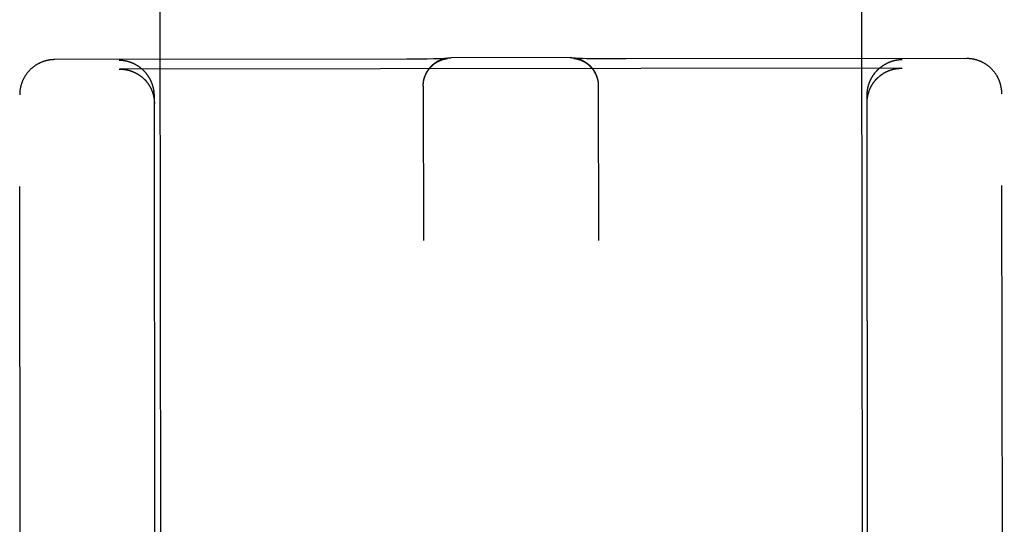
# Model space of a CAD drawing. Header units: inches. Extents: x 0 to 330, y 0 to 213.
# Tile 18 of 56: x 110.506 to 111.383, y 70.497 to 70.946. Entities that reach past the tile are written whole.
import ezdxf

# ---------------------------------------------------------------- set-up
doc = ezdxf.new("R2010")
doc.units = ezdxf.units.IN
doc.header["$LTSCALE"] = 18.135776
doc.header["$MEASUREMENT"] = 0
doc.linetypes.add('HIDDEN', pattern=[0.2, 0.1, -0.1])
doc.layers.add('02___PRT_ALL_AXES', color=7, linetype='CONTINUOUS')
doc.layers.add('DEFAULT_2', color=8, linetype='HIDDEN')

msp = doc.modelspace()

# ---------------------------------------------------------------- linework, layer by layer
at = {"layer": '02___PRT_ALL_AXES', "color": 8, "linetype": 'HIDDEN'}
for p, q in [((110.58716, 108.40283), (110.63239, 69.90285)), ((111.21216, 108.40356), (111.25739, 69.90359))]:
    msp.add_line(p, q, dxfattribs=at)
at = {"layer": 'DEFAULT_2', "color": 8, "linetype": 'HIDDEN'}
for p, q in [((110.85102, 70.91088), (110.53746, 70.9105)), ((110.86146, 70.91096), (110.85102, 70.91088)), ((110.86936, 70.91105), (110.86146, 70.91096)), ((110.87493, 70.91114), (110.86936, 70.91105)), ((110.87893, 70.91122), (110.87493, 70.91114)), ((110.88166, 70.91129), (110.87893, 70.91122)), ((110.88339, 70.91134), (110.88166, 70.91129)), ((110.88472, 70.91138), (110.88339, 70.91134)), ((110.88556, 70.91142), (110.88472, 70.91138)), ((110.88513, 70.91112), (110.88533, 70.91117)), ((110.88533, 70.91117), (110.88551, 70.91121)), ((110.88551, 70.91121), (110.88568, 70.91124)), ((110.88621, 70.91145), (110.88556, 70.91142)), ((110.88568, 70.91124), (110.88585, 70.91127)), ((110.88585, 70.91127), (110.886, 70.9113)), ((110.886, 70.9113), (110.88615, 70.91133)), ((110.88615, 70.91133), (110.88629, 70.91135)), ((110.88662, 70.91147), (110.88621, 70.91145)), ((110.88629, 70.91135), (110.88642, 70.91137)), ((110.88642, 70.91137), (110.88655, 70.91139)), ((110.88655, 70.91139), (110.88667, 70.91141)), ((110.88694, 70.91148), (110.88662, 70.91147)), ((110.88667, 70.91141), (110.88678, 70.91143)), ((110.88678, 70.91143), (110.88689, 70.91145)), ((110.88689, 70.91145), (110.887, 70.91146)), ((110.88719, 70.9115), (110.88694, 70.91148)), ((110.887, 70.91146), (110.88709, 70.91147)), ((110.88709, 70.91147), (110.88718, 70.91148)), ((110.88718, 70.91148), (110.88726, 70.91149)), ((110.88734, 70.91151), (110.88719, 70.9115)), ((110.88744, 70.91151), (110.88734, 70.91151)), ((110.8874, 70.91151), (110.88742, 70.91151)), ((110.88751, 70.91152), (110.88744, 70.91151)), ((110.88745, 70.91151), (110.88747, 70.91152)), ((110.88749, 70.91152), (110.88751, 70.91152)), ((110.88753, 70.91152), (110.88754, 70.91152)), ((110.88754, 70.91152), (110.88753, 70.91152)), ((110.99671, 70.91228), (110.89058, 70.91216)), ((110.99987, 70.91165), (110.99988, 70.91165)), ((110.99988, 70.91165), (110.99988, 70.91165)), ((110.99989, 70.91165), (110.99991, 70.91165)), ((110.99993, 70.91165), (110.99995, 70.91165)), ((110.99997, 70.91164), (111, 70.91164)), ((111.00016, 70.91163), (111.00002, 70.91164)), ((111.00003, 70.91164), (111.0001, 70.91163)), ((111.0001, 70.91163), (111.00018, 70.91162)), ((111.00035, 70.91162), (111.00016, 70.91163)), ((111.00018, 70.91162), (111.00026, 70.91161)), ((111.00026, 70.91161), (111.00035, 70.9116)), ((111.00069, 70.91161), (111.00035, 70.91162)), ((111.00035, 70.9116), (111.00045, 70.91159)), ((111.00045, 70.91159), (111.00056, 70.91157)), ((111.00056, 70.91157), (111.00067, 70.91156)), ((111.00067, 70.91156), (111.00078, 70.91154)), ((111.00115, 70.91158), (111.00069, 70.91161)), ((111.00078, 70.91154), (111.00091, 70.91152)), ((111.00091, 70.91152), (111.00104, 70.9115)), ((111.00104, 70.9115), (111.00117, 70.91148)), ((111.00176, 70.91156), (111.00115, 70.91158)), ((111.00117, 70.91148), (111.00132, 70.91145)), ((111.00132, 70.91145), (111.00147, 70.91143)), ((111.00147, 70.91143), (111.00163, 70.9114)), ((111.00163, 70.9114), (111.00179, 70.91136)), ((111.00254, 70.91153), (111.00176, 70.91156)), ((111.00179, 70.91136), (111.00197, 70.91133)), ((111.00197, 70.91133), (111.00216, 70.91129)), ((111.00371, 70.91149), (111.00254, 70.91153)), ((111.00539, 70.91144), (111.00371, 70.91149)), ((111.00769, 70.91139), (111.00539, 70.91144)), ((111.01115, 70.91132), (111.00769, 70.91139)), ((111.01653, 70.91124), (111.01115, 70.91132)), ((111.02426, 70.91116), (111.01653, 70.91124)), ((111.03458, 70.91111), (111.02426, 70.91116)), ((111.04671, 70.91109), (111.03458, 70.91111)), ((111.34996, 70.91145), (111.04671, 70.91109)), ((110.59497, 70.90202), (110.59551, 70.90203)), ((111.29192, 70.90285), (110.59551, 70.90203)), ((111.29192, 70.90285), (111.29247, 70.90284)), ((110.86578, 70.88823), (110.8658, 70.88899)), ((111.02163, 70.88952), (111.02167, 70.88879)), ((111.02166, 70.88916), (111.02169, 70.88841)), ((111.02169, 70.88879), (111.02171, 70.88804)), ((110.86574, 70.88748), (110.86576, 70.88825)), ((110.86574, 70.88711), (110.86575, 70.88787)), ((110.86574, 70.88677), (110.86574, 70.8875)), ((110.86574, 70.88713), (110.8659, 70.74936)), ((110.86576, 70.88785), (110.86578, 70.88862)), ((111.02171, 70.88842), (111.02172, 70.88767)), ((111.02172, 70.88805), (111.02173, 70.88729)), ((111.02173, 70.88768), (111.02174, 70.88695)), ((111.02173, 70.88731), (111.0219, 70.74954)), ((111.38347, 68.98491), (111.38124, 70.88015)), ((110.50847, 68.98388), (110.50624, 70.87912)), ((110.62739, 69.9029), (110.62625, 70.87808)), ((111.26239, 69.90364), (111.26125, 70.87883))]:
    msp.add_line(p, q, dxfattribs=at)
for points in [[(110.53746, 70.9105), (110.53712, 70.91049), (110.53676, 70.91049), (110.5364, 70.91048), (110.53604, 70.91046), (110.53568, 70.91044), (110.53532, 70.91042), (110.53495, 70.91039), (110.53459, 70.91036), (110.53422, 70.91032), (110.53385, 70.91028), (110.53348, 70.91024), (110.53311, 70.91019), (110.53273, 70.91013), (110.53236, 70.91007), (110.53198, 70.91), (110.5316, 70.90993), (110.53122, 70.90986), (110.53083, 70.90977), (110.53044, 70.90969), (110.53004, 70.90959), (110.52964, 70.90949), (110.52923, 70.90938), (110.52882, 70.90927), (110.52841, 70.90914), (110.528, 70.90902), (110.52759, 70.90888), (110.52718, 70.90874), (110.52676, 70.90859), (110.52635, 70.90844), (110.52594, 70.90828), (110.52553, 70.90811), (110.52513, 70.90794), (110.52472, 70.90776), (110.52432, 70.90758), (110.52392, 70.90739), (110.52353, 70.90719), (110.52314, 70.90699), (110.52275, 70.90679), (110.52236, 70.90658), (110.52198, 70.90636), (110.5216, 70.90614), (110.52122, 70.90591), (110.52084, 70.90568), (110.52047, 70.90544), (110.5201, 70.90519), (110.51974, 70.90495), (110.51938, 70.90469), (110.51902, 70.90443), (110.51866, 70.90417), (110.51831, 70.9039), (110.51797, 70.90362), (110.51762, 70.90334), (110.51728, 70.90306), (110.51695, 70.90277), (110.51662, 70.90248), (110.51629, 70.90218), (110.51597, 70.90187), (110.51565, 70.90157), (110.51534, 70.90125), (110.51503, 70.90094), (110.51472, 70.90062), (110.51442, 70.90029), (110.51412, 70.89996), (110.51383, 70.89962), (110.51354, 70.89929), (110.51326, 70.89894), (110.51298, 70.8986), (110.51271, 70.89824), (110.51244, 70.89789), (110.51218, 70.89753), (110.51192, 70.89717), (110.51167, 70.8968), (110.51142, 70.89643), (110.51118, 70.89606), (110.51094, 70.89568), (110.51071, 70.8953), (110.51048, 70.89491), (110.51026, 70.89453), (110.51005, 70.89414), (110.50984, 70.89374), (110.50963, 70.89334), (110.50943, 70.89294), (110.50924, 70.89254), (110.50905, 70.89214), (110.50887, 70.89173), (110.50869, 70.89132), (110.50852, 70.8909), (110.50836, 70.89049), (110.5082, 70.89007), (110.50805, 70.88965), (110.5079, 70.88922), (110.50776, 70.8888), (110.50763, 70.88837), (110.5075, 70.88794), (110.50738, 70.88751), (110.50726, 70.88708), (110.50715, 70.88664), (110.50705, 70.88621), (110.50695, 70.88577), (110.50686, 70.88533), (110.50677, 70.88489), (110.50669, 70.88445), (110.50662, 70.88401), (110.50655, 70.88356), (110.5065, 70.88312), (110.50644, 70.88267), (110.50639, 70.88223), (110.50635, 70.88178), (110.50632, 70.88133), (110.50629, 70.88088), (110.50627, 70.88044), (110.50626, 70.87999), (110.50625, 70.87954), (110.50624, 70.87912)], [(110.5995, 70.90943), (110.59931, 70.90946), (110.59913, 70.90949), (110.59895, 70.90951), (110.59876, 70.90954), (110.59858, 70.90956), (110.5984, 70.90959), (110.59821, 70.90961), (110.59803, 70.90963), (110.59785, 70.90965), (110.59767, 70.90967), (110.59749, 70.90969), (110.5973, 70.90971), (110.59712, 70.90972), (110.59694, 70.90974), (110.59676, 70.90975), (110.59658, 70.90977), (110.5964, 70.90978), (110.59622, 70.90979), (110.59604, 70.9098), (110.59586, 70.90981), (110.59568, 70.90981), (110.5955, 70.90982), (110.59532, 70.90983), (110.59514, 70.90983), (110.59496, 70.90983)], [(110.62625, 70.87808), (110.62624, 70.87837), (110.62624, 70.87866), (110.62623, 70.87894), (110.62622, 70.87923), (110.62621, 70.87951), (110.6262, 70.8798), (110.62618, 70.88008), (110.62616, 70.88036), (110.62614, 70.88065), (110.62611, 70.88093), (110.62609, 70.88121), (110.62606, 70.88148), (110.62602, 70.88176), (110.62599, 70.88204), (110.62595, 70.88231), (110.62591, 70.88259), (110.62587, 70.88286), (110.62583, 70.88313), (110.62578, 70.8834), (110.62574, 70.88367), (110.62569, 70.88394), (110.62563, 70.8842), (110.62558, 70.88447), (110.62552, 70.88473), (110.62546, 70.885), (110.6254, 70.88526), (110.62534, 70.88552), (110.62528, 70.88578), (110.62521, 70.88603), (110.62514, 70.88629), (110.62507, 70.88654), (110.625, 70.8868), (110.62493, 70.88705), (110.62485, 70.8873), (110.62477, 70.88755), (110.62469, 70.88779), (110.62461, 70.88804), (110.62453, 70.88828), (110.62445, 70.88853), (110.62436, 70.88877), (110.62427, 70.88901), (110.62418, 70.88925), (110.62409, 70.88948), (110.624, 70.88972), (110.6239, 70.88995), (110.62381, 70.89019), (110.62371, 70.89042), (110.62361, 70.89065), (110.62351, 70.89087), (110.62341, 70.8911), (110.62331, 70.89133), (110.6232, 70.89155), (110.62309, 70.89177), (110.62299, 70.89199), (110.62288, 70.89221), (110.62277, 70.89243), (110.62266, 70.89264), (110.62254, 70.89286), (110.62243, 70.89307), (110.62231, 70.89328), (110.6222, 70.89349), (110.62208, 70.8937), (110.62196, 70.89391), (110.62184, 70.89412), (110.62172, 70.89432), (110.6216, 70.89452), (110.62147, 70.89472), (110.62135, 70.89492), (110.62122, 70.89512), (110.62109, 70.89532), (110.62097, 70.89551), (110.62084, 70.89571), (110.62071, 70.8959), (110.62057, 70.89609), (110.62044, 70.89628), (110.62031, 70.89647), (110.62017, 70.89666), (110.62004, 70.89684), (110.6199, 70.89702), (110.61976, 70.89721), (110.61963, 70.89739), (110.61949, 70.89757), (110.61935, 70.89774), (110.61921, 70.89792), (110.61906, 70.8981), (110.61892, 70.89827), (110.61878, 70.89844), (110.61863, 70.89861), (110.61849, 70.89878), (110.61834, 70.89895), (110.61819, 70.89912), (110.61805, 70.89928), (110.6179, 70.89945), (110.61775, 70.89961), (110.6176, 70.89977), (110.61745, 70.89993), (110.6173, 70.90009), (110.61714, 70.90024), (110.61699, 70.9004), (110.61684, 70.90055), (110.61668, 70.90071), (110.61653, 70.90086), (110.61637, 70.90101), (110.61621, 70.90116), (110.61606, 70.9013), (110.6159, 70.90145), (110.61574, 70.90159), (110.61558, 70.90174), (110.61542, 70.90188), (110.61526, 70.90202), (110.6151, 70.90216), (110.61494, 70.90229), (110.61478, 70.90243), (110.61461, 70.90257), (110.61445, 70.9027), (110.61429, 70.90283), (110.61412, 70.90296), (110.61396, 70.90309), (110.61379, 70.90322), (110.61362, 70.90335), (110.61346, 70.90347), (110.61329, 70.9036), (110.61312, 70.90372), (110.61296, 70.90384), (110.61279, 70.90396), (110.61262, 70.90408), (110.61245, 70.9042), (110.61228, 70.90432), (110.61211, 70.90443), (110.61194, 70.90455), (110.61176, 70.90466), (110.61159, 70.90477), (110.61142, 70.90488), (110.61125, 70.90499), (110.61107, 70.9051), (110.6109, 70.90521), (110.61073, 70.90531), (110.61055, 70.90541), (110.61038, 70.90552), (110.6102, 70.90562), (110.61003, 70.90572), (110.60985, 70.90582), (110.60968, 70.90591), (110.6095, 70.90601), (110.60932, 70.90611), (110.60915, 70.9062), (110.60897, 70.90629), (110.60879, 70.90638), (110.60861, 70.90647), (110.60843, 70.90656), (110.60826, 70.90665), (110.60808, 70.90674), (110.6079, 70.90682), (110.60772, 70.9069), (110.60754, 70.90699), (110.60736, 70.90707), (110.60718, 70.90715), (110.607, 70.90723), (110.60682, 70.9073), (110.60664, 70.90738), (110.60646, 70.90746), (110.60628, 70.90753), (110.60609, 70.9076), (110.60591, 70.90767), (110.60573, 70.90774), (110.60555, 70.90781), (110.60537, 70.90788), (110.60518, 70.90795), (110.605, 70.90801), (110.60482, 70.90808), (110.60464, 70.90814), (110.60445, 70.9082), (110.60427, 70.90826), (110.60409, 70.90832), (110.6039, 70.90838), (110.60372, 70.90844), (110.60354, 70.90849), (110.60335, 70.90855), (110.60317, 70.9086), (110.60299, 70.90865), (110.6028, 70.90871), (110.60262, 70.90876), (110.60244, 70.9088), (110.60225, 70.90885), (110.60207, 70.9089), (110.60188, 70.90894), (110.6017, 70.90899), (110.60152, 70.90903), (110.60133, 70.90907), (110.60115, 70.90911), (110.60097, 70.90915), (110.60078, 70.90919), (110.6006, 70.90923), (110.60041, 70.90927), (110.60023, 70.9093), (110.60005, 70.90933), (110.59986, 70.90937), (110.59968, 70.9094), (110.5995, 70.90943)], [(110.8658, 70.8886), (110.86583, 70.88936), (110.86587, 70.88973), (110.86591, 70.89009), (110.86595, 70.89046), (110.86601, 70.89082), (110.86606, 70.89119), (110.86612, 70.89156), (110.86619, 70.89191), (110.86626, 70.89227), (110.86634, 70.89263), (110.86642, 70.89298), (110.86651, 70.89334), (110.8666, 70.8937), (110.8667, 70.89405), (110.86681, 70.8944), (110.86691, 70.89474), (110.86702, 70.89508), (110.86714, 70.89542), (110.86726, 70.89577), (110.86739, 70.89612), (110.86753, 70.89646), (110.86766, 70.89679), (110.8678, 70.89711), (110.86795, 70.89744), (110.8681, 70.89776), (110.86825, 70.89809), (110.86841, 70.89842), (110.86858, 70.89875), (110.86876, 70.89907), (110.86893, 70.89939), (110.86911, 70.8997), (110.86929, 70.90001), (110.86948, 70.90033), (110.86968, 70.90063), (110.86988, 70.90094), (110.87008, 70.90124), (110.87029, 70.90154), (110.8705, 70.90184), (110.87071, 70.90212), (110.87093, 70.90241), (110.87115, 70.9027), (110.87138, 70.90299), (110.87162, 70.90327), (110.87185, 70.90354), (110.87208, 70.90381), (110.87232, 70.90407), (110.87257, 70.90433), (110.87282, 70.9046), (110.87308, 70.90486), (110.87334, 70.90511), (110.8736, 70.90536), (110.87386, 70.9056), (110.87412, 70.90584), (110.87439, 70.90608), (110.87467, 70.90631), (110.87495, 70.90655), (110.87524, 70.90678), (110.87553, 70.907), (110.87582, 70.90722), (110.87611, 70.90744), (110.87641, 70.90765), (110.87671, 70.90785), (110.87702, 70.90806), (110.87733, 70.90826), (110.87764, 70.90845), (110.87795, 70.90864), (110.87826, 70.90883), (110.87858, 70.909), (110.8789, 70.90918), (110.87922, 70.90935), (110.87955, 70.90952), (110.87989, 70.90968), (110.88022, 70.90984), (110.88055, 70.90999), (110.88088, 70.91013), (110.88122, 70.91028), (110.88156, 70.91041), (110.8819, 70.91055), (110.88225, 70.91067), (110.88259, 70.9108), (110.88294, 70.91091), (110.88329, 70.91102), (110.88364, 70.91113), (110.88399, 70.91123), (110.88435, 70.91133), (110.88471, 70.91142), (110.88507, 70.91151), (110.88543, 70.91159), (110.88579, 70.91166), (110.88615, 70.91173), (110.88651, 70.9118), (110.88688, 70.91186), (110.88725, 70.91191), (110.88762, 70.91196), (110.88798, 70.91201), (110.88835, 70.91204), (110.88872, 70.91208), (110.88909, 70.9121), (110.88946, 70.91213), (110.88984, 70.91214), (110.89021, 70.91215), (110.89058, 70.91216)], [(110.86583, 70.88897), (110.86587, 70.88934), (110.86591, 70.88972), (110.86595, 70.89009), (110.86601, 70.89046), (110.86606, 70.89082), (110.86613, 70.89119), (110.86619, 70.89156), (110.86627, 70.89193), (110.86635, 70.89229), (110.86643, 70.89265), (110.86652, 70.89302), (110.86662, 70.89338), (110.86672, 70.89374), (110.86683, 70.89409), (110.86694, 70.89445), (110.86705, 70.89481), (110.86718, 70.89516), (110.8673, 70.89551), (110.86744, 70.89586), (110.86758, 70.8962), (110.86772, 70.89655), (110.86787, 70.89689), (110.86802, 70.89723), (110.86818, 70.89757), (110.86834, 70.89791), (110.86851, 70.89824), (110.86868, 70.89857), (110.86886, 70.8989), (110.86905, 70.89922), (110.86923, 70.89954), (110.86943, 70.89986), (110.86962, 70.90018), (110.86983, 70.90049), (110.87003, 70.9008), (110.87024, 70.90111), (110.87046, 70.90141), (110.87068, 70.90171), (110.8709, 70.90201), (110.87113, 70.9023), (110.87137, 70.90259), (110.8716, 70.90288), (110.87185, 70.90316), (110.87209, 70.90344), (110.87234, 70.90372), (110.87259, 70.90399), (110.87285, 70.90426), (110.87311, 70.90452), (110.87338, 70.90478), (110.87364, 70.90503), (110.87392, 70.90528), (110.87419, 70.90553), (110.87447, 70.90577), (110.87475, 70.90601), (110.87503, 70.90624), (110.87532, 70.90647), (110.87561, 70.90669), (110.87591, 70.90691), (110.8762, 70.90712), (110.87649, 70.90733), (110.87679, 70.90753), (110.87708, 70.90772), (110.87737, 70.90791), (110.87765, 70.90809), (110.87794, 70.90826), (110.87821, 70.90842), (110.87848, 70.90857), (110.87875, 70.90872), (110.87901, 70.90886), (110.87926, 70.90899), (110.87951, 70.90912), (110.87975, 70.90924), (110.87999, 70.90935), (110.88023, 70.90946), (110.88046, 70.90957), (110.88068, 70.90967), (110.88091, 70.90976), (110.88112, 70.90985), (110.88134, 70.90994), (110.88154, 70.91002), (110.88175, 70.9101), (110.88194, 70.91018), (110.88214, 70.91025), (110.88232, 70.91032), (110.8825, 70.91038), (110.88268, 70.91044), (110.88285, 70.9105), (110.88302, 70.91055), (110.88318, 70.9106), (110.88334, 70.91065), (110.8835, 70.9107), (110.88365, 70.91074), (110.8838, 70.91079), (110.88394, 70.91083), (110.88408, 70.91087), (110.88422, 70.9109), (110.88435, 70.91094), (110.88447, 70.91097), (110.88459, 70.911), (110.88471, 70.91103), (110.88482, 70.91105), (110.88493, 70.91108), (110.88503, 70.9111), (110.88513, 70.91112)], [(110.88726, 70.91149), (110.88733, 70.9115), (110.88737, 70.9115)], [(110.99671, 70.91228), (110.99708, 70.91228), (110.99745, 70.91227), (110.99781, 70.91226), (110.99818, 70.91224), (110.99855, 70.91222), (110.99892, 70.91219), (110.99928, 70.91215), (110.99965, 70.91211), (111.00002, 70.91207), (111.00038, 70.91202), (111.00074, 70.91196), (111.0011, 70.9119), (111.00146, 70.91183), (111.00182, 70.91176), (111.00218, 70.91168), (111.00253, 70.9116), (111.00289, 70.91151), (111.00324, 70.91142), (111.00359, 70.91132), (111.00394, 70.91122), (111.00429, 70.91111), (111.00463, 70.911), (111.00498, 70.91089), (111.00532, 70.91076), (111.00566, 70.91064), (111.006, 70.9105), (111.00633, 70.91037), (111.00666, 70.91023), (111.00699, 70.91008), (111.00733, 70.90993), (111.00765, 70.90977), (111.00797, 70.90962), (111.00829, 70.90945), (111.00861, 70.90928), (111.00893, 70.90911), (111.00924, 70.90893), (111.00955, 70.90875), (111.00986, 70.90856), (111.01016, 70.90837), (111.01046, 70.90818), (111.01076, 70.90798), (111.01106, 70.90777), (111.01135, 70.90756), (111.01164, 70.90735), (111.01192, 70.90714), (111.0122, 70.90692), (111.01249, 70.9067), (111.01277, 70.90647), (111.01304, 70.90623), (111.01332, 70.90599), (111.01358, 70.90576), (111.01383, 70.90552), (111.01409, 70.90527), (111.01435, 70.90502), (111.01461, 70.90476), (111.01486, 70.9045), (111.01511, 70.90424), (111.01535, 70.90397), (111.01558, 70.90371), (111.01582, 70.90343), (111.01605, 70.90315), (111.01628, 70.90287), (111.0165, 70.90259), (111.01672, 70.9023), (111.01694, 70.90201), (111.01715, 70.90171), (111.01736, 70.90142), (111.01756, 70.90112), (111.01776, 70.90081), (111.01795, 70.90051), (111.01814, 70.9002), (111.01833, 70.89988), (111.01851, 70.89957), (111.01868, 70.89925), (111.01885, 70.89893), (111.01902, 70.89861), (111.01919, 70.89828), (111.01934, 70.89795), (111.0195, 70.89762), (111.01964, 70.89729), (111.01979, 70.89696), (111.01992, 70.89662), (111.02006, 70.89628), (111.02019, 70.89594), (111.02031, 70.8956), (111.02043, 70.89525), (111.02054, 70.89491), (111.02065, 70.89456), (111.02076, 70.89421), (111.02086, 70.89385), (111.02095, 70.8935), (111.02104, 70.89315), (111.02112, 70.89279), (111.0212, 70.89243), (111.02127, 70.89207), (111.02134, 70.89171), (111.0214, 70.89135), (111.02146, 70.89099), (111.02151, 70.89062), (111.02156, 70.89026), (111.0216, 70.88989), (111.02163, 70.88952)], [(111.00002, 70.91164), (110.99993, 70.91165), (110.99991, 70.91165)], [(111.00216, 70.91129), (111.00236, 70.91125), (111.00246, 70.91122), (111.00257, 70.9112), (111.00268, 70.91117), (111.00279, 70.91114), (111.00291, 70.91111), (111.00304, 70.91108), (111.00317, 70.91105), (111.0033, 70.91101), (111.00344, 70.91098), (111.00358, 70.91094), (111.00373, 70.9109), (111.00388, 70.91085), (111.00404, 70.9108), (111.00419, 70.91076), (111.00436, 70.91071), (111.00453, 70.91065), (111.0047, 70.91059), (111.00487, 70.91054), (111.00505, 70.91047), (111.00524, 70.91041), (111.00543, 70.91034), (111.00563, 70.91026), (111.00583, 70.91019), (111.00604, 70.9101), (111.00625, 70.91002), (111.00647, 70.90993), (111.00669, 70.90983), (111.00692, 70.90974), (111.00715, 70.90963), (111.00738, 70.90952), (111.00762, 70.90941), (111.00787, 70.90929), (111.00811, 70.90916), (111.00837, 70.90903), (111.00863, 70.9089), (111.00889, 70.90875), (111.00916, 70.9086), (111.00944, 70.90844), (111.00972, 70.90827), (111.01001, 70.90809), (111.0103, 70.90791), (111.01059, 70.90772), (111.01088, 70.90752), (111.01118, 70.90731), (111.01147, 70.9071), (111.01177, 70.90689), (111.01206, 70.90666), (111.01235, 70.90643), (111.01264, 70.9062), (111.01292, 70.90596), (111.0132, 70.90572), (111.01348, 70.90548), (111.01375, 70.90523), (111.01402, 70.90498), (111.01428, 70.90472), (111.01455, 70.90445), (111.01481, 70.90419), (111.01506, 70.90392), (111.01531, 70.90364), (111.01556, 70.90336), (111.0158, 70.90308), (111.01604, 70.9028), (111.01628, 70.90251), (111.01651, 70.90221), (111.01673, 70.90192), (111.01696, 70.90162), (111.01717, 70.90131), (111.01739, 70.901), (111.01759, 70.90069), (111.0178, 70.90038), (111.018, 70.90007), (111.01819, 70.89975), (111.01838, 70.89942), (111.01857, 70.8991), (111.01875, 70.89877), (111.01892, 70.89844), (111.01909, 70.89811), (111.01926, 70.89777), (111.01942, 70.89743), (111.01957, 70.89709), (111.01972, 70.89675), (111.01986, 70.8964), (111.02, 70.89606), (111.02014, 70.89571), (111.02027, 70.89536), (111.02039, 70.895), (111.02051, 70.89465), (111.02062, 70.89429), (111.02073, 70.89393), (111.02083, 70.89357), (111.02093, 70.89321), (111.02102, 70.89285), (111.02111, 70.89249), (111.02119, 70.89212), (111.02126, 70.89175), (111.02133, 70.89139), (111.0214, 70.89102), (111.02146, 70.89065), (111.02151, 70.89028), (111.02156, 70.88991), (111.0216, 70.88953), (111.02163, 70.88916)], [(111.26125, 70.87883), (111.26125, 70.87911), (111.26125, 70.8794), (111.26126, 70.87969), (111.26126, 70.87998), (111.26128, 70.88026), (111.26129, 70.88055), (111.26131, 70.88083), (111.26133, 70.88111), (111.26135, 70.88139), (111.26137, 70.88167), (111.2614, 70.88195), (111.26143, 70.88223), (111.26146, 70.88251), (111.26149, 70.88278), (111.26153, 70.88306), (111.26157, 70.88333), (111.26161, 70.88361), (111.26165, 70.88388), (111.26169, 70.88415), (111.26174, 70.88442), (111.26179, 70.88469), (111.26184, 70.88495), (111.2619, 70.88522), (111.26195, 70.88548), (111.26201, 70.88574), (111.26207, 70.88601), (111.26213, 70.88627), (111.26219, 70.88652), (111.26226, 70.88678), (111.26233, 70.88704), (111.2624, 70.88729), (111.26247, 70.88754), (111.26254, 70.8878), (111.26262, 70.88805), (111.2627, 70.8883), (111.26277, 70.88854), (111.26285, 70.88879), (111.26294, 70.88903), (111.26302, 70.88928), (111.26311, 70.88952), (111.26319, 70.88976), (111.26328, 70.89), (111.26337, 70.89023), (111.26347, 70.89047), (111.26356, 70.8907), (111.26366, 70.89094), (111.26375, 70.89117), (111.26385, 70.8914), (111.26395, 70.89163), (111.26405, 70.89185), (111.26415, 70.89208), (111.26426, 70.8923), (111.26436, 70.89252), (111.26447, 70.89275), (111.26458, 70.89297), (111.26469, 70.89318), (111.2648, 70.8934), (111.26491, 70.89361), (111.26503, 70.89383), (111.26514, 70.89404), (111.26526, 70.89425), (111.26537, 70.89446), (111.26549, 70.89467), (111.26561, 70.89487), (111.26573, 70.89508), (111.26586, 70.89528), (111.26598, 70.89548), (111.2661, 70.89568), (111.26623, 70.89588), (111.26636, 70.89608), (111.26648, 70.89627), (111.26661, 70.89647), (111.26674, 70.89666), (111.26687, 70.89685), (111.26701, 70.89704), (111.26714, 70.89723), (111.26727, 70.89742), (111.26741, 70.8976), (111.26754, 70.89779), (111.26768, 70.89797), (111.26782, 70.89815), (111.26796, 70.89833), (111.2681, 70.89851), (111.26824, 70.89868), (111.26838, 70.89886), (111.26852, 70.89903), (111.26866, 70.89921), (111.26881, 70.89938), (111.26895, 70.89955), (111.2691, 70.89971), (111.26925, 70.89988), (111.26939, 70.90005), (111.26954, 70.90021), (111.26969, 70.90037), (111.26984, 70.90054), (111.26999, 70.9007), (111.27014, 70.90085), (111.27029, 70.90101), (111.27045, 70.90117), (111.2706, 70.90132), (111.27075, 70.90147), (111.27091, 70.90163), (111.27107, 70.90178), (111.27122, 70.90192), (111.27138, 70.90207), (111.27154, 70.90222), (111.27169, 70.90236), (111.27185, 70.90251), (111.27201, 70.90265), (111.27217, 70.90279), (111.27233, 70.90293), (111.27249, 70.90307), (111.27266, 70.9032), (111.27282, 70.90334), (111.27298, 70.90347), (111.27315, 70.90361), (111.27331, 70.90374), (111.27347, 70.90387), (111.27364, 70.904), (111.27381, 70.90412), (111.27397, 70.90425), (111.27414, 70.90438), (111.27431, 70.9045), (111.27447, 70.90462), (111.27464, 70.90474), (111.27481, 70.90486), (111.27498, 70.90498), (111.27515, 70.9051), (111.27532, 70.90521), (111.27549, 70.90533), (111.27566, 70.90544), (111.27583, 70.90555), (111.27601, 70.90566), (111.27618, 70.90577), (111.27635, 70.90588), (111.27653, 70.90599), (111.2767, 70.90609), (111.27687, 70.9062), (111.27705, 70.9063), (111.27722, 70.9064), (111.2774, 70.9065), (111.27757, 70.9066), (111.27775, 70.9067), (111.27792, 70.9068), (111.2781, 70.90689), (111.27828, 70.90699), (111.27846, 70.90708), (111.27863, 70.90717), (111.27881, 70.90726), (111.27899, 70.90735), (111.27917, 70.90744), (111.27935, 70.90752), (111.27952, 70.90761), (111.2797, 70.90769), (111.27988, 70.90778), (111.28006, 70.90786), (111.28024, 70.90794), (111.28042, 70.90802), (111.2806, 70.9081), (111.28078, 70.90817), (111.28096, 70.90825), (111.28115, 70.90832), (111.28133, 70.9084), (111.28151, 70.90847), (111.28169, 70.90854), (111.28187, 70.90861), (111.28205, 70.90868), (111.28224, 70.90874), (111.28242, 70.90881), (111.2826, 70.90887), (111.28278, 70.90894), (111.28297, 70.909), (111.28315, 70.90906), (111.28333, 70.90912), (111.28351, 70.90918), (111.2837, 70.90924), (111.28388, 70.90929), (111.28406, 70.90935), (111.28425, 70.9094), (111.28443, 70.90945), (111.28461, 70.90951), (111.2848, 70.90956), (111.28498, 70.90961), (111.28517, 70.90965), (111.28535, 70.9097), (111.28553, 70.90975), (111.28572, 70.90979), (111.2859, 70.90984), (111.28608, 70.90988), (111.28627, 70.90992), (111.28645, 70.90996), (111.28664, 70.91), (111.28682, 70.91004), (111.287, 70.91007), (111.28719, 70.91011), (111.28737, 70.91014), (111.28755, 70.91017), (111.28774, 70.91021), (111.28792, 70.91024)], [(111.28792, 70.91024), (111.2881, 70.91027), (111.28829, 70.9103), (111.28847, 70.91032), (111.28865, 70.91035), (111.28884, 70.91038), (111.28902, 70.9104), (111.2892, 70.91042), (111.28938, 70.91044), (111.28957, 70.91047), (111.28975, 70.91049), (111.28993, 70.9105), (111.29011, 70.91052), (111.29029, 70.91054), (111.29048, 70.91055), (111.29066, 70.91057), (111.29084, 70.91058), (111.29102, 70.91059), (111.2912, 70.9106), (111.29138, 70.91061), (111.29156, 70.91062), (111.29174, 70.91063), (111.29192, 70.91064), (111.2921, 70.91064), (111.29228, 70.91065), (111.29246, 70.91065)], [(111.38124, 70.88015), (111.38124, 70.88057), (111.38123, 70.88102), (111.38121, 70.88147), (111.38119, 70.88191), (111.38116, 70.88236), (111.38113, 70.88281), (111.38109, 70.88326), (111.38104, 70.8837), (111.38098, 70.88415), (111.38092, 70.88459), (111.38086, 70.88503), (111.38078, 70.88548), (111.3807, 70.88592), (111.38062, 70.88636), (111.38052, 70.8868), (111.38043, 70.88723), (111.38032, 70.88767), (111.38021, 70.8881), (111.38009, 70.88854), (111.37997, 70.88897), (111.37984, 70.88939), (111.37971, 70.88982), (111.37956, 70.89025), (111.37942, 70.89067), (111.37926, 70.89109), (111.3791, 70.89151), (111.37894, 70.89192), (111.37877, 70.89233), (111.37859, 70.89275), (111.37841, 70.89315), (111.37822, 70.89356), (111.37803, 70.89396), (111.37783, 70.89436), (111.37762, 70.89476), (111.37741, 70.89515), (111.37719, 70.89554), (111.37697, 70.89593), (111.37675, 70.89631), (111.37651, 70.89669), (111.37627, 70.89707), (111.37603, 70.89744), (111.37578, 70.89781), (111.37553, 70.89817), (111.37527, 70.89854), (111.37501, 70.89889), (111.37474, 70.89925), (111.37447, 70.8996), (111.37419, 70.89995), (111.3739, 70.90029), (111.37362, 70.90063), (111.37332, 70.90096), (111.37303, 70.90129), (111.37273, 70.90162), (111.37242, 70.90194), (111.37211, 70.90225), (111.37179, 70.90256), (111.37147, 70.90287), (111.37115, 70.90317), (111.37082, 70.90347), (111.37049, 70.90377), (111.37016, 70.90405), (111.36982, 70.90434), (111.36947, 70.90462), (111.36913, 70.90489), (111.36878, 70.90516), (111.36842, 70.90542), (111.36806, 70.90568), (111.3677, 70.90593), (111.36734, 70.90618), (111.36697, 70.90642), (111.3666, 70.90666), (111.36622, 70.90689), (111.36584, 70.90712), (111.36546, 70.90734), (111.36508, 70.90756), (111.36469, 70.90777), (111.3643, 70.90797), (111.36391, 70.90817), (111.36351, 70.90837), (111.36312, 70.90855), (111.36272, 70.90874), (111.36231, 70.90891), (111.36191, 70.90908), (111.3615, 70.90925), (111.36109, 70.90941), (111.36067, 70.90956), (111.36025, 70.90971), (111.35983, 70.90986), (111.35941, 70.90999), (111.35899, 70.91012), (111.35858, 70.91024), (111.35817, 70.91036), (111.35776, 70.91047), (111.35737, 70.91057), (111.35697, 70.91066), (111.35658, 70.91075), (111.3562, 70.91083), (111.35581, 70.9109), (111.35543, 70.91097), (111.35505, 70.91104), (111.35468, 70.9111), (111.3543, 70.91115), (111.35393, 70.9112), (111.35356, 70.91125), (111.35319, 70.91129), (111.35282, 70.91132), (111.35246, 70.91135), (111.3521, 70.91138), (111.35173, 70.9114), (111.35137, 70.91142), (111.35101, 70.91143), (111.35065, 70.91144), (111.35029, 70.91145), (111.34996, 70.91145)], [(110.59551, 70.90203), (110.59568, 70.90203), (110.59586, 70.90203), (110.59604, 70.90203), (110.59623, 70.90202), (110.59641, 70.90202), (110.59659, 70.90201), (110.59677, 70.90201), (110.59695, 70.902), (110.59713, 70.90199), (110.59731, 70.90198), (110.59749, 70.90197), (110.59768, 70.90196), (110.59786, 70.90194), (110.59804, 70.90193), (110.59822, 70.90191), (110.59841, 70.9019), (110.59859, 70.90188), (110.59877, 70.90186), (110.59896, 70.90184), (110.59914, 70.90182), (110.59932, 70.9018), (110.59951, 70.90178), (110.59969, 70.90175), (110.59987, 70.90173), (110.60006, 70.9017), (110.60024, 70.90167), (110.60042, 70.90165), (110.60061, 70.90162), (110.60079, 70.90158), (110.60097, 70.90155), (110.60116, 70.90152), (110.60134, 70.90149), (110.60153, 70.90145), (110.60171, 70.90141), (110.60189, 70.90138), (110.60208, 70.90134), (110.60226, 70.9013), (110.60245, 70.90126), (110.60263, 70.90121), (110.60281, 70.90117), (110.603, 70.90112), (110.60318, 70.90108), (110.60336, 70.90103), (110.60355, 70.90098), (110.60373, 70.90093), (110.60391, 70.90088), (110.6041, 70.90083), (110.60428, 70.90078), (110.60446, 70.90072), (110.60465, 70.90067), (110.60483, 70.90061), (110.60501, 70.90055), (110.60519, 70.90049), (110.60538, 70.90043), (110.60556, 70.90037), (110.60574, 70.90031), (110.60592, 70.90025), (110.6061, 70.90018), (110.60628, 70.90011), (110.60647, 70.90005), (110.60665, 70.89998), (110.60683, 70.89991), (110.60701, 70.89984), (110.60719, 70.89976), (110.60737, 70.89969), (110.60755, 70.89962), (110.60773, 70.89954), (110.60791, 70.89946), (110.60809, 70.89938), (110.60826, 70.8993), (110.60844, 70.89922), (110.60862, 70.89914), (110.6088, 70.89906), (110.60898, 70.89897), (110.60915, 70.89888), (110.60933, 70.8988), (110.60951, 70.89871), (110.60968, 70.89862), (110.60986, 70.89853), (110.61004, 70.89843), (110.61021, 70.89834), (110.61039, 70.89824), (110.61056, 70.89815), (110.61074, 70.89805), (110.61091, 70.89795), (110.61108, 70.89785), (110.61126, 70.89775), (110.61143, 70.89765), (110.6116, 70.89754), (110.61177, 70.89744), (110.61194, 70.89733), (110.61212, 70.89722), (110.61229, 70.89711), (110.61246, 70.897), (110.61263, 70.89689), (110.61279, 70.89678), (110.61296, 70.89666), (110.61313, 70.89655), (110.6133, 70.89643), (110.61347, 70.89631), (110.61363, 70.89619), (110.6138, 70.89607), (110.61397, 70.89595), (110.61413, 70.89582), (110.61429, 70.8957), (110.61446, 70.89557), (110.61462, 70.89544), (110.61478, 70.89531), (110.61495, 70.89518), (110.61511, 70.89505), (110.61527, 70.89492), (110.61543, 70.89478), (110.61559, 70.89465), (110.61575, 70.89451), (110.61591, 70.89437), (110.61607, 70.89423), (110.61622, 70.89409), (110.61638, 70.89394), (110.61654, 70.8938), (110.61669, 70.89365), (110.61685, 70.89351), (110.617, 70.89336), (110.61715, 70.89321), (110.6173, 70.89306), (110.61746, 70.8929), (110.61761, 70.89275), (110.61776, 70.89259), (110.61791, 70.89244), (110.61806, 70.89228), (110.6182, 70.89212), (110.61835, 70.89196), (110.6185, 70.89179), (110.61864, 70.89163), (110.61879, 70.89146), (110.61893, 70.8913), (110.61907, 70.89113), (110.61921, 70.89096), (110.61936, 70.89079), (110.6195, 70.89061), (110.61963, 70.89044), (110.61977, 70.89026), (110.61991, 70.89008), (110.62005, 70.88991), (110.62018, 70.88973), (110.62032, 70.88954), (110.62045, 70.88936), (110.62058, 70.88918), (110.62071, 70.88899), (110.62084, 70.8888), (110.62097, 70.88861), (110.6211, 70.88842), (110.62123, 70.88823), (110.62135, 70.88803), (110.62148, 70.88784), (110.6216, 70.88764), (110.62173, 70.88744), (110.62185, 70.88724), (110.62197, 70.88704), (110.62209, 70.88684), (110.6222, 70.88663), (110.62232, 70.88643), (110.62244, 70.88622), (110.62255, 70.88601), (110.62266, 70.8858), (110.62278, 70.88559), (110.62289, 70.88538), (110.62299, 70.88516), (110.6231, 70.88494), (110.62321, 70.88472), (110.62331, 70.8845), (110.62342, 70.88428), (110.62352, 70.88406), (110.62362, 70.88384), (110.62372, 70.88361), (110.62382, 70.88338), (110.62391, 70.88315), (110.62401, 70.88292), (110.6241, 70.88269), (110.62419, 70.88246), (110.62428, 70.88222), (110.62437, 70.88198), (110.62445, 70.88174), (110.62454, 70.8815), (110.62462, 70.88126), (110.6247, 70.88102), (110.62478, 70.88078), (110.62486, 70.88053), (110.62493, 70.88028), (110.62501, 70.88003), (110.62508, 70.87978), (110.62515, 70.87953), (110.62522, 70.87928), (110.62529, 70.87902), (110.62535, 70.87877), (110.62541, 70.87851), (110.62547, 70.87825), (110.62553, 70.87799), (110.62559, 70.87773), (110.62564, 70.87746)], [(111.26125, 70.87211), (111.26125, 70.8724), (111.26126, 70.87268), (111.26126, 70.87297), (111.26127, 70.87326), (111.26128, 70.87354), (111.2613, 70.87382), (111.26131, 70.87411), (111.26133, 70.87439), (111.26136, 70.87467), (111.26138, 70.87495), (111.26141, 70.87523), (111.26143, 70.87551), (111.26147, 70.87578), (111.2615, 70.87606), (111.26154, 70.87633), (111.26157, 70.8766), (111.26161, 70.87687), (111.26166, 70.87714), (111.2617, 70.87741), (111.26175, 70.87768), (111.2618, 70.87795), (111.26185, 70.87821), (111.2619, 70.87848), (111.26196, 70.87874), (111.26202, 70.879), (111.26208, 70.87926), (111.26214, 70.87951), (111.2622, 70.87977), (111.26227, 70.88003), (111.26234, 70.88028), (111.26241, 70.88053), (111.26248, 70.88078), (111.26255, 70.88103), (111.26263, 70.88128), (111.2627, 70.88153), (111.26278, 70.88177), (111.26286, 70.88201), (111.26294, 70.88225), (111.26303, 70.8825), (111.26311, 70.88273), (111.2632, 70.88297), (111.26329, 70.88321), (111.26338, 70.88344), (111.26347, 70.88367), (111.26357, 70.8839), (111.26366, 70.88413), (111.26376, 70.88436), (111.26386, 70.88459), (111.26396, 70.88481), (111.26406, 70.88504), (111.26416, 70.88526), (111.26427, 70.88548), (111.26437, 70.8857), (111.26448, 70.88591), (111.26459, 70.88613), (111.2647, 70.88634), (111.26481, 70.88656), (111.26492, 70.88677), (111.26503, 70.88698), (111.26515, 70.88718), (111.26527, 70.88739), (111.26538, 70.88759), (111.2655, 70.8878), (111.26562, 70.888), (111.26574, 70.8882), (111.26586, 70.8884), (111.26599, 70.8886), (111.26611, 70.88879), (111.26624, 70.88899), (111.26636, 70.88918), (111.26649, 70.88937), (111.26662, 70.88956), (111.26675, 70.88975), (111.26688, 70.88993), (111.26701, 70.89012), (111.26715, 70.8903), (111.26728, 70.89049), (111.26742, 70.89067), (111.26755, 70.89085), (111.26769, 70.89102), (111.26783, 70.8912), (111.26797, 70.89137), (111.26811, 70.89155), (111.26825, 70.89172), (111.26839, 70.89189), (111.26853, 70.89206), (111.26867, 70.89223), (111.26882, 70.89239), (111.26896, 70.89256), (111.26911, 70.89272), (111.26925, 70.89288), (111.2694, 70.89304), (111.26955, 70.8932), (111.2697, 70.89336), (111.26985, 70.89352), (111.27, 70.89367), (111.27015, 70.89382), (111.2703, 70.89397), (111.27046, 70.89413), (111.27061, 70.89427), (111.27076, 70.89442), (111.27092, 70.89457), (111.27107, 70.89471), (111.27123, 70.89486), (111.27139, 70.895), (111.27154, 70.89514), (111.2717, 70.89528), (111.27186, 70.89542), (111.27202, 70.89555), (111.27218, 70.89569), (111.27234, 70.89582), (111.2725, 70.89595), (111.27267, 70.89609), (111.27283, 70.89622), (111.27299, 70.89634), (111.27315, 70.89647), (111.27332, 70.8966), (111.27348, 70.89672), (111.27365, 70.89684), (111.27381, 70.89697), (111.27398, 70.89709), (111.27415, 70.89721), (111.27432, 70.89732), (111.27448, 70.89744), (111.27465, 70.89755), (111.27482, 70.89767), (111.27499, 70.89778), (111.27516, 70.89789), (111.27533, 70.898), (111.2755, 70.89811), (111.27567, 70.89822), (111.27584, 70.89832), (111.27602, 70.89843), (111.27619, 70.89853), (111.27636, 70.89863), (111.27653, 70.89873), (111.27671, 70.89883), (111.27688, 70.89893), (111.27706, 70.89903), (111.27723, 70.89912), (111.27741, 70.89922), (111.27758, 70.89931), (111.27776, 70.8994), (111.27793, 70.89949), (111.27811, 70.89958), (111.27829, 70.89967), (111.27846, 70.89976), (111.27864, 70.89984), (111.27882, 70.89993), (111.279, 70.90001), (111.27918, 70.90009), (111.27935, 70.90017), (111.27953, 70.90025), (111.27971, 70.90033), (111.27989, 70.90041), (111.28007, 70.90048), (111.28025, 70.90055), (111.28043, 70.90063), (111.28061, 70.9007), (111.28079, 70.90077), (111.28097, 70.90084), (111.28115, 70.90091), (111.28134, 70.90097), (111.28152, 70.90104), (111.2817, 70.9011), (111.28188, 70.90117), (111.28206, 70.90123), (111.28224, 70.90129), (111.28243, 70.90135), (111.28261, 70.90141), (111.28279, 70.90147), (111.28297, 70.90152), (111.28316, 70.90158), (111.28334, 70.90163), (111.28352, 70.90168), (111.28371, 70.90173), (111.28389, 70.90178), (111.28407, 70.90183), (111.28426, 70.90188), (111.28444, 70.90193), (111.28462, 70.90197), (111.28481, 70.90201), (111.28499, 70.90206), (111.28517, 70.9021), (111.28536, 70.90214), (111.28554, 70.90218), (111.28573, 70.90222), (111.28591, 70.90225), (111.28609, 70.90229), (111.28628, 70.90232), (111.28646, 70.90236), (111.28664, 70.90239), (111.28683, 70.90242), (111.28701, 70.90245), (111.2872, 70.90248), (111.28738, 70.90251), (111.28756, 70.90254), (111.28775, 70.90256), (111.28793, 70.90259)], [(111.28793, 70.90259), (111.28811, 70.90261), (111.2883, 70.90263), (111.28848, 70.90265), (111.28866, 70.90267), (111.28885, 70.90269), (111.28903, 70.90271), (111.28921, 70.90273), (111.28939, 70.90274), (111.28958, 70.90276), (111.28976, 70.90277), (111.28994, 70.90278), (111.29012, 70.90279), (111.2903, 70.9028), (111.29048, 70.90281), (111.29067, 70.90282), (111.29085, 70.90283), (111.29103, 70.90283), (111.29121, 70.90284), (111.29139, 70.90284), (111.29157, 70.90284), (111.29175, 70.90285)], [(110.62564, 70.87746), (110.62569, 70.8772), (110.62574, 70.87693), (110.62579, 70.87667), (110.62584, 70.8764), (110.62588, 70.87613), (110.62592, 70.87586), (110.62596, 70.87558), (110.626, 70.87531), (110.62603, 70.87504), (110.62606, 70.87476), (110.62609, 70.87448), (110.62612, 70.8742), (110.62614, 70.87392), (110.62617, 70.87364), (110.62619, 70.87336), (110.6262, 70.87308), (110.62622, 70.87279), (110.62623, 70.87251), (110.62624, 70.87222), (110.62625, 70.87194), (110.62625, 70.87165), (110.62625, 70.87136)]]:
    msp.add_lwpolyline(points, dxfattribs=at)

doc.saveas('drawing.dxf')
